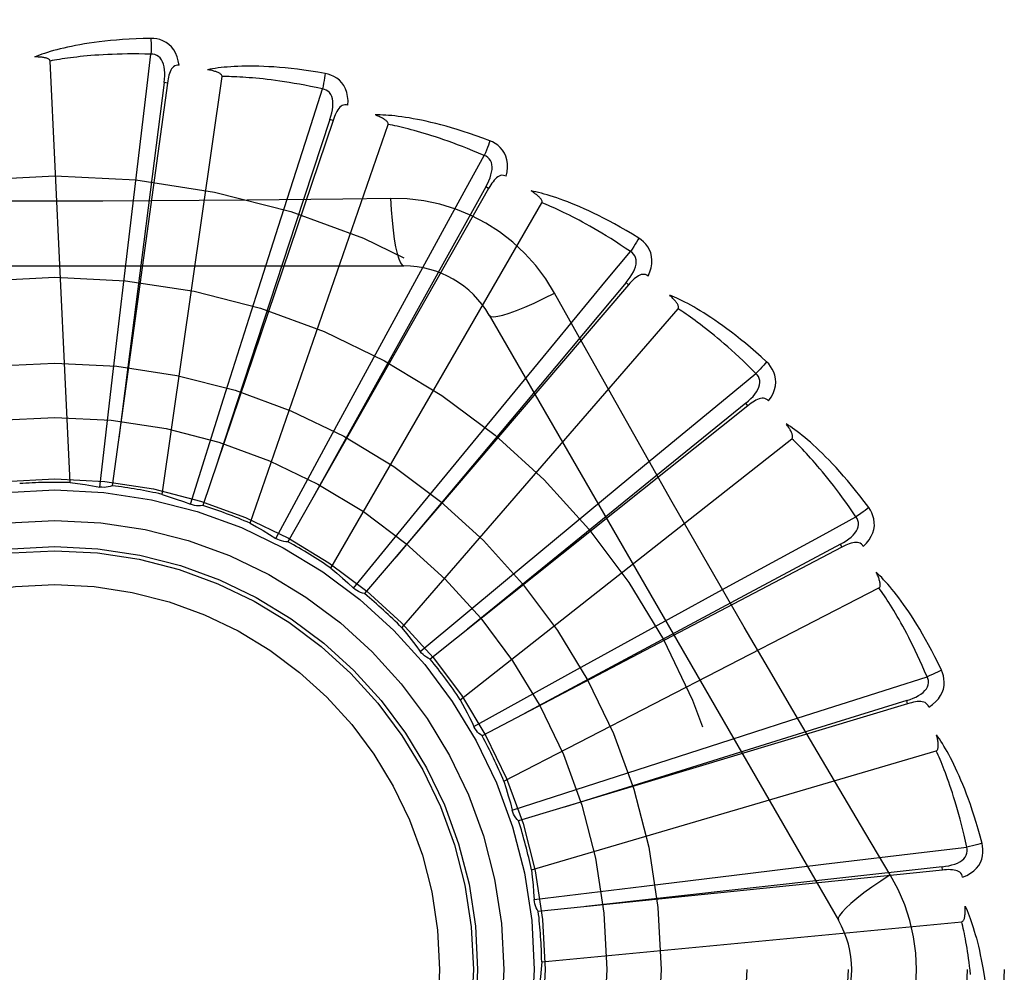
# Model space of a CAD drawing. Header units: inches. Extents: x 0 to 221, y 0 to 143.
# Tile 65 of 256: x 40.105 to 40.396, y 59.07 to 59.352. Entities that reach past the tile are written whole.
import ezdxf

# ---------------------------------------------------------------- set-up
doc = ezdxf.new("R2010")
doc.units = ezdxf.units.IN
doc.header["$LTSCALE"] = 12.1428571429
doc.header["$MEASUREMENT"] = 0
doc.linetypes.add('HIDDEN', pattern=[0.2, 0.1, -0.1])
doc.layers.add('LEFTHAND_DOOR_ASSEMBLY', color=7, linetype='CONTINUOUS')

msp = doc.modelspace()

# ---------------------------------------------------------------- linework, layer by layer
at = {"layer": 'LEFTHAND_DOOR_ASSEMBLY', "color": 8, "linetype": 'HIDDEN'}
for p, q in [((40.1195423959, 59.2147687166), (40.1135961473, 59.3395958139)), ((40.1467457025, 59.2112974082), (40.1645306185, 59.3349942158)), ((40.1483223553, 59.3330719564), (40.1319980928, 59.2138324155)), ((40.1473715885, 59.3332018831), (40.1366144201, 59.24899971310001)), ((40.1483223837, 59.3330721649), (40.1473715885, 59.3332018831)), ((40.1973946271, 59.3220161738), (40.1587991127, 59.2080207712)), ((40.1973946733, 59.32201631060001), (40.1964856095, 59.3223236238)), ((40.1728004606, 59.2027405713), (40.2136737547, 59.320836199)), ((40.2434877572, 59.3018731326), (40.1840159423, 59.1972420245)), ((40.2434878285, 59.3018732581), (40.2426533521, 59.3023470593)), ((40.1357887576, 59.27761056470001), (40.1383514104, 59.2992128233)), ((40.2144260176, 59.29894440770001), (40.2002572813, 59.2987350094)), ((40.1967649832, 59.1894074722), (40.2592493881, 59.2976336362)), ((40.1745913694, 59.2699289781), (40.181195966, 59.2906558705)), ((40.0115255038, 59.2789234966), (40.2184094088, 59.2789234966)), ((40.1320923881, 59.246032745), (40.1357887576, 59.27761056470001)), ((40.2849358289, 59.2733709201), (40.2067371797, 59.1818857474)), ((40.2112390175, 59.2550427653), (40.2216468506, 59.2741451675)), ((40.2849359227, 59.2733710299), (40.2842061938, 59.2739941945)), ((40.1649856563, 59.2396213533), (40.1745913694, 59.2699289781)), ((40.21777313, 59.1717800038), (40.2996102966, 59.2662251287)), ((40.2436684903, 59.2643401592), (40.3471104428, 59.0851734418)), ((40.1960711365, 59.2271007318), (40.2112390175, 59.2550427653)), ((40.1366144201, 59.24899971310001), (40.1339426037, 59.2279000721)), ((40.2444071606, 59.2334899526), (40.258242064, 59.2502774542)), ((40.1283392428, 59.2134535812), (40.1320923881, 59.246032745)), ((40.155134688, 59.20834122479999), (40.1649856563, 59.2396213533)), ((40.3202408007, 59.2375396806), (40.2261416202, 59.1625069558)), ((40.3202409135, 59.2375397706), (40.3196423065, 59.2382897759)), ((40.2242253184, 59.20892340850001), (40.2444071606, 59.2334899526)), ((40.1804783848, 59.198250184), (40.1960711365, 59.2271007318)), ((40.235065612, 59.1504952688), (40.3332977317, 59.2277458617)), ((40.2728970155, 59.206049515), (40.2896589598, 59.21991537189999)), ((40.2034543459, 59.1835451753), (40.2242253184, 59.20892340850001)), ((40.2484306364, 59.1857463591), (40.2728970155, 59.206049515)), ((40.3481267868, 59.1956745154), (40.3476809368, 59.1965242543)), ((40.3481266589, 59.1956744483), (40.2415279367, 59.13980604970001)), ((40.2232321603, 59.1647576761), (40.2484306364, 59.1857463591)), ((40.2480174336, 59.126322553), (40.3590941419, 59.1835865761)), ((40.2956788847, 59.1737132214), (40.3147620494, 59.1841562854)), ((40.26781224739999, 59.1584072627), (40.2956788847, 59.1737132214)), ((40.2390970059, 59.1425667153), (40.26781224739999, 59.1584072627)), ((40.3675856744, 59.1492883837), (40.3673086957, 59.15020714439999)), ((40.3675855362, 59.1492883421), (40.2523400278, 59.114603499)), ((40.311929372, 59.1376497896), (40.3326440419, 59.1442926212)), ((40.2392166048, 59.1423253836), (40.2390969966, 59.1425667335)), ((40.2561604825, 59.1001355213), (40.3760671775, 59.1353433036)), ((40.2816696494, 59.1278942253), (40.311929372, 59.1376497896)), ((40.2504754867, 59.1177743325), (40.2816696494, 59.1278942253)), ((40.3624573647, 59.09863361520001), (40.3551916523, 59.1107994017)), ((40.3779141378, 59.1000578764), (40.2581871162, 59.0878101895)), ((40.3210611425, 59.0991626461), (40.3426586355, 59.10176515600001)), ((40.3779142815, 59.1000578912), (40.3778161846, 59.1010124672)), ((40.2895019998, 59.09531006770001), (40.3210611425, 59.0991626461)), ((40.256956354, 59.0912765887), (40.2895019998, 59.09531006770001)), ((40.2592004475, 59.0728806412), (40.3836033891, 59.0847596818))]:
    msp.add_line(p, q, dxfattribs=at)
for points in [[(40.1434107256, 59.3463063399), (40.1411823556, 59.3462592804), (40.1390500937, 59.346184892), (40.1370161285, 59.34608618), (40.1350743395, 59.3459652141), (40.1332204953, 59.3458237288), (40.1314509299, 59.3456639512), (40.1297616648, 59.3454875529), (40.1281492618, 59.3452966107), (40.12661001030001, 59.34509276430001), (40.1251406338, 59.3448780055), (40.1237375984, 59.344653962), (40.1223978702, 59.3444226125), (40.121117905, 59.3441862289), (40.1198956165, 59.3439449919), (40.118728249, 59.3436997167), (40.1176142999, 59.3434500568), (40.1165519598, 59.3431954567), (40.1155394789, 59.3429366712), (40.1145752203, 59.3426737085), (40.1136570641, 59.3424078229), (40.1127830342, 59.3421398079), (40.1119510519, 59.3418707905), (40.1111590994, 59.3416024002), (40.1104050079, 59.34133371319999), (40.109685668, 59.3410639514), (40.1090019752, 59.34079391)], [(40.1518000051, 59.3383382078), (40.1515608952, 59.3396752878), (40.1512131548, 59.3408899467), (40.1507552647, 59.3419903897), (40.15019238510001, 59.3429657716), (40.1495269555, 59.343815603), (40.1487702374, 59.344536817), (40.1479239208, 59.345128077), (40.1470222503, 59.3455941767), (40.1460895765, 59.3459307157), (40.1451574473, 59.34615628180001), (40.144268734, 59.34628187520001), (40.1434107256, 59.3463063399)], [(40.1434107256, 59.3463063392), (40.143447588, 59.3456844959), (40.1434744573, 59.3449739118), (40.1434902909, 59.3441975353), (40.1434948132, 59.3433695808), (40.1434879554, 59.3425051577), (40.1434701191, 59.3416336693)], [(40.1135961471, 59.3395958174), (40.1135555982, 59.339763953), (40.1134772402, 59.33991350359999), (40.1133572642, 59.3400434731), (40.113207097, 59.3401568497), (40.1130360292, 59.3402556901), (40.1128466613, 59.3403417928), (40.1126449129, 59.3404171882), (40.112430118, 59.34048323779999), (40.1122033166, 59.3405418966), (40.1119653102, 59.340593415), (40.1117170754, 59.34063859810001), (40.1114591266, 59.3406777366), (40.111192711, 59.3407113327), (40.1109166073, 59.3407395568), (40.110630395, 59.3407628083), (40.1103329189, 59.3407809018), (40.1100176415, 59.34079398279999), (40.1097002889, 59.3408014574), (40.1093961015, 59.3408027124), (40.1090999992, 59.340797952)], [(40.143470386, 59.3416336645), (40.1416205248, 59.3416735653), (40.1398446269, 59.3416965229), (40.1381442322, 59.34170187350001), (40.1365147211, 59.34169160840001), (40.1349529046, 59.3416670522), (40.1334560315, 59.34162954), (40.1320211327, 59.3415804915), (40.1306456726, 59.3415209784), (40.1293268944, 59.3414522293), (40.12806249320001, 59.3413751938), (40.1268499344, 59.341290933), (40.1256871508, 59.3412003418), (40.1245718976, 59.34110443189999), (40.1235021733, 59.3410039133), (40.1224758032, 59.3408997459), (40.1214910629, 59.3407921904), (40.1205459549, 59.34068179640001), (40.1196391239, 59.3405686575), (40.1187689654, 59.3404529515), (40.117934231, 59.3403349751), (40.1171335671, 59.3402149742), (40.1163656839, 59.3400932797), (40.1156292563, 59.3399701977), (40.114923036, 59.33984604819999), (40.1142451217, 59.3397213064), (40.1135961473, 59.3395958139)], [(40.1383514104, 59.2992128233), (40.1421401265, 59.33066652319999), (40.143470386, 59.3416336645)], [(40.1473701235, 59.3332017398), (40.1474804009, 59.3342336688), (40.1475368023, 59.335214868), (40.1475366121, 59.3361480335), (40.1474775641, 59.3370297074), (40.1473549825, 59.3378594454), (40.147167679, 59.3386303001), (40.1469158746, 59.3393397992), (40.1465942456, 59.3399709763), (40.1461991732, 59.3405058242), (40.1457360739, 59.3409425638), (40.1452067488, 59.3412726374), (40.1446369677, 59.3414980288), (40.1440561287, 59.3416183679), (40.1434660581, 59.3416341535)], [(40.1518036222, 59.3383376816), (40.1513418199, 59.3383554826), (40.1509151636, 59.33828953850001), (40.150522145, 59.3381348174), (40.1501672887, 59.3379064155), (40.1498571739, 59.3376167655), (40.1495841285, 59.33726882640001), (40.149343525, 59.33686733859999), (40.1491328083, 59.33641939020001), (40.148949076, 59.33593190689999), (40.1487887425, 59.3354101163), (40.1486478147, 59.3348609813), (40.1485246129, 59.3342862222), (40.1484157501, 59.3336903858), (40.1483223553, 59.3330719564)], [(40.1950763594, 59.3359408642), (40.1928793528, 59.33631637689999), (40.1907715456, 59.3366468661), (40.1887556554, 59.3369348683), (40.1868260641, 59.33718357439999), (40.1849789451, 59.3373954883), (40.1832111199, 59.3375734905), (40.1815189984, 59.3377199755), (40.17989959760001, 59.3378376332), (40.1783495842, 59.3379287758), (40.1768661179, 59.3379959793), (40.1754460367, 59.33804151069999), (40.1740867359, 59.33806788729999), (40.1727851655, 59.3380780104), (40.1715393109, 59.3380724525), (40.1703466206, 59.3380525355), (40.1692055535, 59.33801820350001), (40.1681142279, 59.33796925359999), (40.1670710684, 59.337906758), (40.1660744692, 59.3378310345), (40.1651225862, 59.33774371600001), (40.164213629, 59.3376459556), (40.1633457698, 59.3375392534), (40.1625173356, 59.3374255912), (40.1617260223, 59.3373044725), (40.160968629, 59.3371757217), (40.1602461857, 59.33703995)], [(40.1645306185, 59.3349942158), (40.1645225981, 59.3351669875), (40.1644739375, 59.3353286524), (40.1643807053, 59.3354789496), (40.16425469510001, 59.33561866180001), (40.1641054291, 59.3357480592), (40.1639357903, 59.3358684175), (40.1637519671, 59.3359806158), (40.163553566, 59.3360861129), (40.1633419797, 59.3361866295), (40.1631180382, 59.3362822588), (40.1628828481, 59.3363736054), (40.1626369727, 59.3364608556), (40.1623817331, 59.3365442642), (40.1621159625, 59.3366242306), (40.1618393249, 59.3367012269), (40.1615506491, 59.3367752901), (40.1612489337, 59.3368468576), (40.1609333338, 59.3369152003), (40.1606025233, 59.3369796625), (40.1602569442, 59.3370404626)], [(40.194250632, 59.3313413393), (40.1924418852, 59.3317312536), (40.1907024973, 59.3320902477), (40.189033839, 59.3324173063), (40.1874317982, 59.3327154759), (40.1858935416, 59.3329868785), (40.1844166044, 59.33323327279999), (40.18299834, 59.3334566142), (40.1816364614, 59.33365843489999), (40.1803284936, 59.3338404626), (40.1790723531, 59.3340040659), (40.1778657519, 59.3341507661), (40.1767068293, 59.3342818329), (40.1755935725, 59.33439868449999), (40.1745241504, 59.3345023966), (40.1734966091, 59.33459432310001), (40.1725093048, 59.3346750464), (40.1715603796, 59.3347454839), (40.1706485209, 59.3348059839), (40.1697721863, 59.33485702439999), (40.1689302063, 59.3348991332), (40.1681212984, 59.3349328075), (40.1673442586, 59.3349586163), (40.1665978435, 59.334977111), (40.1658808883, 59.33498884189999), (40.1651916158, 59.3349946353), (40.1645306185, 59.3349942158)], [(40.1950763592, 59.33594086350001), (40.1949953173, 59.335326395), (40.1948879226, 59.3346274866), (40.1947577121, 59.3338680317), (40.1946062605, 59.3330573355), (40.1944351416, 59.3322049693), (40.1942503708, 59.3313413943)], [(40.2018060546, 59.3265290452), (40.2018243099, 59.3278872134), (40.2017127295, 59.3291457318), (40.2014713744, 59.3303129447), (40.201103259, 59.3313772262), (40.2006106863, 59.3323376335), (40.2000041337, 59.3331890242), (40.1992850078, 59.333929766), (40.1984878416, 59.334558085), (40.1976357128, 59.3350650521), (40.196763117, 59.3354629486), (40.1959142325, 59.3357544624), (40.1950763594, 59.3359408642)], [(40.181195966, 59.2906558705), (40.1908688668, 59.3208241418), (40.194250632, 59.3313413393)], [(40.1964841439, 59.3223237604), (40.1967877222, 59.323316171), (40.19702879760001, 59.3242689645), (40.1972052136, 59.3251853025), (40.1973140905, 59.3260622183), (40.1973507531, 59.3269001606), (40.1973127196, 59.3276925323), (40.1971997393, 59.3284368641), (40.1970033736, 59.3291175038), (40.1967166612, 59.3297174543), (40.1963445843, 59.33023394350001), (40.1958872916, 59.33065822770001), (40.1953704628, 59.3309873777), (40.1948228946, 59.3312154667), (40.1942464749, 59.3313426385)], [(40.2018098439, 59.3265277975), (40.2013594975, 59.32663270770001), (40.2009279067, 59.3266487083), (40.2005126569, 59.3265711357), (40.2001209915, 59.3264139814), (40.1997616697, 59.3261882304), (40.1994277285, 59.3258982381), (40.1991155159, 59.3255495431), (40.1988238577, 59.32514958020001), (40.1985512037, 59.3247056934), (40.1982950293, 59.3242236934), (40.1980527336, 59.3237111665), (40.1978229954, 59.3231701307), (40.19760335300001, 59.3226057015), (40.1973946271, 59.3220161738)], [(40.1964856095, 59.3223236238), (40.1863997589, 59.2916711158), (40.1633708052, 59.2214662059)], [(40.2438466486, 59.3159849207), (40.2417604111, 59.31676943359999), (40.2397532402, 59.3174928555), (40.2378282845, 59.318157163), (40.2359806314, 59.3187665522), (40.2342069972, 59.3193242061), (40.232504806, 59.3198335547), (40.2308709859, 59.3202976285), (40.2293031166, 59.3207196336), (40.2277983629, 59.3211024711), (40.226354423, 59.321449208), (40.2249686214, 59.3217626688), (40.2236388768, 59.3220458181), (40.2223627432, 59.3223020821), (40.221138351, 59.3225324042), (40.2199634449, 59.32273856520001), (40.218836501, 59.322920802), (40.2177556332, 59.3230792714), (40.2167194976, 59.3232153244), (40.2157265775, 59.323329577), (40.2147753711, 59.3234239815), (40.2138643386, 59.32350000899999), (40.2129919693, 59.3235594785), (40.2121569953, 59.3236046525), (40.2113570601, 59.3236354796), (40.2105889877, 59.32365239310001), (40.2098539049, 59.3236557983)], [(40.2136737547, 59.320836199), (40.2136985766, 59.3210073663), (40.2136813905, 59.3211753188), (40.2136182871, 59.3213405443), (40.2135209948, 59.3215015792), (40.2133989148, 59.3216568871), (40.2132551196, 59.3218071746), (40.213095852, 59.3219521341), (40.2129210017, 59.3220932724), (40.2127322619, 59.3222320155), (40.2125304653, 59.3223682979), (40.2123168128, 59.3225025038), (40.2120918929, 59.3226347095), (40.211857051, 59.3227649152), (40.211611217, 59.3228937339), (40.2113541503, 59.3230216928), (40.2110847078, 59.3231490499), (40.2107969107, 59.3232783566), (40.2105050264, 59.3234032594), (40.2102228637, 59.3235175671), (40.2099458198, 59.3236233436)], [(40.2421653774, 59.3116247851), (40.2404631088, 59.3123499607), (40.238823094, 59.3130316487), (40.2372464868, 59.3136685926), (40.2357298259, 59.314264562), (40.2342707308, 59.314822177), (40.2328671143, 59.3153436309), (40.2315167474, 59.3158313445), (40.2302176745, 59.3162872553), (40.2289677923, 59.316713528), (40.2277653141, 59.3171119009), (40.226608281, 59.3174843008), (40.2254951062, 59.3178323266), (40.2244240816, 59.3181577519), (40.223393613, 59.3184619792), (40.222402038, 59.318746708), (40.2214478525, 59.3190128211), (40.2205294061, 59.3192615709), (40.2196454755, 59.319493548), (40.2187946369, 59.3197095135), (40.2179758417, 59.3199102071), (40.2171879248, 59.3200963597), (40.2164298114, 59.3202687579), (40.2157003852, 59.3204281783), (40.2149986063, 59.320575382), (40.2143228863, 59.3207115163), (40.2136737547, 59.320836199)], [(40.2438466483, 59.31598492), (40.2436507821, 59.3153968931), (40.2434130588, 59.31473093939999), (40.2431414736, 59.3140098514), (40.2428393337, 59.3132424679), (40.2425099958, 59.3124378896), (40.2421651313, 59.31162488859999)], [(40.2486735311, 59.3054695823), (40.2489484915, 59.3067997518), (40.2490771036, 59.3080566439), (40.2490610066, 59.3092484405), (40.2489009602, 59.3103631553), (40.2485990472, 59.3113994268), (40.2481645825, 59.3123502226), (40.2475986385, 59.3132136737), (40.2469347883, 59.3139815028), (40.2461940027, 59.31464057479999), (40.2454124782, 59.3151964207), (40.2446341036, 59.3156433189), (40.2438466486, 59.3159849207)], [(40.2216468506, 59.2741451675), (40.2368543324, 59.3019376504), (40.2421653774, 59.3116247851)], [(40.2426519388, 59.3023474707), (40.2431378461, 59.3032644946), (40.24355488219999, 59.30415444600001), (40.2439015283, 59.30502083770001), (40.244174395, 59.3058613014), (40.2443689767, 59.3066771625), (40.2444815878, 59.307462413), (40.2445115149, 59.3082146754), (40.2444475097, 59.3089201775), (40.24427952, 59.3095635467), (40.2440119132, 59.3101411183), (40.2436431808, 59.3106442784), (40.2431979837, 59.3110652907), (40.242703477, 59.3113928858), (40.2421615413, 59.3116268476)], [(40.2486763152, 59.3054678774), (40.2482543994, 59.305655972), (40.2478338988, 59.3057532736), (40.2474115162, 59.3057556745), (40.24699714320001, 59.3056754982), (40.2466015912, 59.30552182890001), (40.24621880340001, 59.3053002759), (40.2458462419, 59.30501696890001), (40.2454841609, 59.3046794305), (40.24513242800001, 59.3042951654), (40.2447896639, 59.3038703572), (40.2444547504, 59.303412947), (40.2441267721, 59.3029251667), (40.2438042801, 59.3024125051), (40.2434877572, 59.3018731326)], [(40.2426533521, 59.3023470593), (40.2269487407, 59.2741572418), (40.1910495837, 59.2095792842)], [(40.2002572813, 59.2987350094), (40.1719259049, 59.2984278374), (40.1577150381, 59.2982981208), (40.1434855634, 59.2982055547), (40.12925596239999, 59.29813837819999), (40.1150172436, 59.2981215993), (40.100777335, 59.2981353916), (40.0865427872, 59.2982009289), (40.0723076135, 59.2982925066)], [(40.2144259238, 59.2989463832), (40.2146215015, 59.2955597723), (40.2148754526, 59.2923751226), (40.215178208, 59.28949218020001), (40.2155285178, 59.2868928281), (40.2159263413, 59.2845818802), (40.2163662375, 59.2826196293), (40.2168420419, 59.2810378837), (40.2173465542, 59.2798752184), (40.2178739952, 59.27916329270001), (40.2184090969, 59.2789234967)], [(40.2629988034, 59.2709008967), (40.2604016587, 59.275099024), (40.2574620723, 59.2790221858), (40.2541897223, 59.2826586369), (40.2506088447, 59.2859840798), (40.2467380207, 59.288981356), (40.2426123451, 59.2916215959), (40.2382636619, 59.2938780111), (40.2337300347, 59.2957369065), (40.229053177, 59.2971838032), (40.2242575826, 59.298207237), (40.2193767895, 59.2987946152), (40.2144260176, 59.29894440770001)], [(40.2879589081, 59.2871597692), (40.2860588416, 59.288324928), (40.2842248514, 59.2894151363), (40.2824604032, 59.2904317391), (40.2807614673, 59.29137978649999), (40.2791254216, 59.2922630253), (40.2775503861, 59.29308531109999), (40.2760339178, 59.2938502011), (40.274574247, 59.2945613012), (40.2731691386, 59.2952219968), (40.271816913, 59.29583573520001), (40.2705154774, 59.296405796), (40.2692633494, 59.2969354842), (40.2680587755, 59.297428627), (40.2669000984, 59.2978865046), (40.2657854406, 59.2983112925), (40.2647133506, 59.2987035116), (40.263682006, 59.2990636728), (40.2626903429, 59.2993933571), (40.2617369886, 59.2996934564), (40.2608208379, 59.2999661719), (40.2599406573, 59.3002132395), (40.2590953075, 59.3004367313), (40.2582839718, 59.3006391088), (40.2575043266, 59.3008207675), (40.2567533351, 59.3009827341), (40.2560321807, 59.301125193)], [(40.2592493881, 59.2976336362), (40.259306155, 59.2977970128), (40.2593210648, 59.2979651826), (40.2592903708, 59.29813936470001), (40.25922531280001, 59.2983159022), (40.2591348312, 59.2984915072), (40.2590220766, 59.2986662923), (40.258893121, 59.2988387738), (40.2587481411, 59.2990104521), (40.2585890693, 59.29918240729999), (40.2584167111, 59.2993544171), (40.2582323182, 59.2995266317), (40.25803648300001, 59.2996990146), (40.2578305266, 59.2998713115), (40.2576135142, 59.3000443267), (40.2573853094, 59.3002186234), (40.2571448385, 59.3003946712), (40.2568915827, 59.3005730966), (40.2566237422, 59.3007539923), (40.2563390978, 59.30093769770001), (40.2560383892, 59.3011240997)], [(40.2854828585, 59.2831966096), (40.2839485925, 59.28423083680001), (40.2824672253, 59.2852105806), (40.2810396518, 59.2861343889), (40.2796631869, 59.2870066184), (40.2783359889, 59.2878302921), (40.2770564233, 59.2886079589), (40.2758227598, 59.2893424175), (40.2746334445, 59.2900359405), (40.273486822, 59.2906910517), (40.2723814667, 59.2913097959), (40.2713158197, 59.29189443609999), (40.2702886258, 59.2924468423), (40.2692985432, 59.2929690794), (40.2683442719, 59.2934628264), (40.2674245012, 59.2939300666), (40.2665379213, 59.2943719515), (40.2656831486, 59.29479002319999), (40.2648590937, 59.2951850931), (40.2640645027, 59.2955581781), (40.2632984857, 59.2959102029), (40.262560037, 59.2962421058), (40.26184825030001, 59.2965548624), (40.2611621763, 59.2968494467), (40.260500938, 59.29712680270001), (40.2598631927, 59.2973883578), (40.2592493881, 59.2976336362)], [(40.2879589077, 59.2871597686), (40.2876552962, 59.2866194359), (40.2872958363, 59.2860105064), (40.2868926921, 59.2853538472), (40.2864507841, 59.2846575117), (40.2859751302, 59.28392980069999), (40.2854826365, 59.2831967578)], [(40.2907085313, 59.27592095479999), (40.2912302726, 59.2771751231), (40.2915944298, 59.278384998), (40.2918041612, 59.279558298), (40.2918579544, 59.2806831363), (40.2917576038, 59.2817578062), (40.2915109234, 59.282773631), (40.2911186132, 59.2837285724), (40.29061207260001, 59.2846081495), (40.2900094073, 59.28539549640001), (40.2893472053, 59.2860891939), (40.2886674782, 59.2866753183), (40.2879589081, 59.2871597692)], [(40.258242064, 59.2502774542), (40.2784344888, 59.2746896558), (40.2854828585, 59.2831966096)], [(40.2842048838, 59.273994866), (40.284855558, 59.2748033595), (40.2854334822, 59.2755983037), (40.2859378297, 59.2763834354), (40.2863648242, 59.2771570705), (40.2867102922, 59.27792136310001), (40.2869694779, 59.2786711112), (40.2871412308, 59.2794041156), (40.2872118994, 59.2801089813), (40.2871687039, 59.2807725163), (40.2870152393, 59.2813902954), (40.286748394, 59.2819541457), (40.2863909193, 59.282451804), (40.2859673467, 59.2828670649), (40.2854794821, 59.2831993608)], [(40.2907115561, 59.2759184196), (40.2903337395, 59.27618270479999), (40.2899396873, 59.27635782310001), (40.2895252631, 59.2764404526), (40.2891028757, 59.27644055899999), (40.2886852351, 59.276364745), (40.2882673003, 59.2762197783), (40.2878477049, 59.2760121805), (40.2874281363, 59.2757492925), (40.2870098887, 59.2754385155), (40.2865927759, 59.27508618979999), (40.2861772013, 59.27470033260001), (40.2857626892, 59.27428331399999), (40.2853488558, 59.2738408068), (40.2849358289, 59.2733709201)], [(40.2842061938, 59.2739941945), (40.2634504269, 59.2492859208), (40.215978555, 59.19266893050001)], [(40.2436686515, 59.26433988), (40.2441291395, 59.2640012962), (40.2449732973, 59.26389477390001), (40.2461656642, 59.2640189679), (40.2476952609, 59.26436527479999), (40.2495624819, 59.26493483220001), (40.2517477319, 59.2657277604), (40.2542210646, 59.26673404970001), (40.2569486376, 59.2679427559), (40.2599036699, 59.2693454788), (40.2630005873, 59.2709018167)], [(40.2908335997, 59.221385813), (40.2768651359, 59.2461374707), (40.2699271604, 59.2584816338), (40.2629988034, 59.2709008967)], [(40.3258188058, 59.2505072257), (40.3241735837, 59.25201091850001), (40.3225790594, 59.2534285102), (40.3210388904, 59.2547606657), (40.3195500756, 59.2560131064), (40.3181107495, 59.2571900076), (40.3167197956, 59.25829551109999), (40.3153754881, 59.259333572), (40.314076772, 59.2603080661), (40.3128220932, 59.2612227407), (40.3116104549, 59.2620812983), (40.3104404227, 59.26288735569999), (40.3093111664, 59.2636444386), (40.3082216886, 59.2643566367), (40.3071706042, 59.26502552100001), (40.3061564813, 59.2656535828), (40.3051779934, 59.2662416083), (40.3042334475, 59.2667904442), (40.3033220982, 59.2673018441), (40.3024427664, 59.2677769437), (40.3015947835, 59.2682181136), (40.3007772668, 59.2686272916), (40.2999894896, 59.2690067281), (40.299231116, 59.2693589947), (40.2984999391, 59.2696849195), (40.2977931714, 59.2699860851), (40.2971120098, 59.27026244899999)], [(40.2996102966, 59.2662251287), (40.2996969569, 59.2663748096), (40.2997434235, 59.2665371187), (40.2997462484, 59.2667139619), (40.299715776, 59.2668996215), (40.299660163, 59.26708917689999), (40.2995825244, 59.2672821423), (40.2994885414, 59.26747591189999), (40.2993786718, 59.2676719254), (40.2992550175, 59.2678708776), (40.299118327, 59.268072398), (40.2989698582, 59.268276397), (40.2988101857, 59.2684827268), (40.2986405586, 59.2686908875), (40.2984602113, 59.26890184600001), (40.2982691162, 59.269116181), (40.2980663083, 59.2693345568), (40.2978512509, 59.2695578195), (40.2976226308, 59.2697860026), (40.2973787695, 59.2700194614), (40.2971202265, 59.2702580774)], [(40.3226374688, 59.24708428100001), (40.3213266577, 59.2483901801), (40.3200574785, 59.2496325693), (40.31883053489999, 59.2508098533), (40.3176440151, 59.2519268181), (40.3164966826, 59.2529867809), (40.3153874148, 59.25399255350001), (40.3143150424, 59.2549472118), (40.3132784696, 59.2558532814), (40.3122765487, 59.25671355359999), (40.3113082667, 59.2575303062), (40.3103725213, 59.2583060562), (40.3094684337, 59.2590428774), (40.3085950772, 59.2597430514), (40.307751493, 59.26040847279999), (40.3069367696, 59.26104133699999), (40.3061498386, 59.26164302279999), (40.3053896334, 59.2622153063), (40.3046552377, 59.2627591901), (40.3039456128, 59.2632759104), (40.3032600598, 59.2637665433), (40.3025977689, 59.26423220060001), (40.3019580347, 59.2646740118), (40.3013401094, 59.2650931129), (40.3007433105, 59.26549059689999), (40.3001665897, 59.2658681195), (40.2996102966, 59.2662251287)], [(40.3258188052, 59.2505072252), (40.3254184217, 59.2500341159), (40.3249502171, 59.2495042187), (40.3244300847, 59.2489357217), (40.32386438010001, 59.2483356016), (40.3232596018, 59.2477110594), (40.3226372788, 59.24708446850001)], [(40.3263917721, 59.2389511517), (40.3271414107, 59.2400838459), (40.3277279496, 59.241202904), (40.3281559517, 59.2423153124), (40.3284216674, 59.2434096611), (40.3285265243, 59.2444839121), (40.3284765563, 59.2455280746), (40.32827206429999, 59.246540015), (40.3279411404, 59.2474995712), (40.3274983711, 59.2483867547), (40.3269794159, 59.2491932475), (40.3264228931, 59.2498974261), (40.3258188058, 59.2505072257)], [(40.2896589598, 59.21991537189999), (40.3141065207, 59.2400649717), (40.3226374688, 59.24708428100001)], [(40.3196411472, 59.2382906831), (40.3204330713, 59.2389614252), (40.3211509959, 59.23963263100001), (40.3217948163, 59.2403081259), (40.3223605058, 59.2409869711), (40.3228443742, 59.2416720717), (40.3232407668, 59.24235921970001), (40.3235481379, 59.2430464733), (40.3237509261, 59.2437252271), (40.3238340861, 59.2443849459), (40.3238003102, 59.2450206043), (40.3236449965, 59.2456247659), (40.3233881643, 59.2461810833), (40.32305083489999, 59.2466690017), (40.322634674, 59.24708762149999)], [(40.3196423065, 59.2382897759), (40.2945855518, 59.2179560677), (40.23725672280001, 59.1713463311)], [(40.3263938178, 59.2389484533), (40.3260719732, 59.2392799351), (40.3257177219, 59.23952658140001), (40.3253264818, 59.2396857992), (40.3249119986, 59.2397653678), (40.3244876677, 59.23976971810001), (40.3240499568, 59.23970630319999), (40.3235987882, 59.2395817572), (40.3231371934, 59.2394029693), (40.3226678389, 59.2391769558), (40.3221917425, 59.23890997), (40.3217108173, 59.2386097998), (40.3212250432, 59.2382788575), (40.3207351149, 59.2379227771), (40.3202408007, 59.2375396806)], [(40.3560579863, 59.2073520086), (40.3547270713, 59.2091398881), (40.3534296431, 59.2108336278), (40.3521694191, 59.2124331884), (40.350944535, 59.2139447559), (40.3497539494, 59.2153727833), (40.3485973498, 59.2167215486), (40.3474737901, 59.21799526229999), (40.3463829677, 59.2191979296), (40.3453240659, 59.2203335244), (40.3442968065, 59.2214058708), (40.3433004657, 59.2224187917), (40.3423348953, 59.2233759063), (40.3413998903, 59.2242814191), (40.3404943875, 59.22513713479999), (40.3396174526, 59.22594577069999), (40.3387679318, 59.2267083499), (40.337944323, 59.2274260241), (40.337146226, 59.2281006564), (40.3363726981, 59.2287335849), (40.3356235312, 59.2293272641), (40.3348982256, 59.2298837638), (40.3341964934, 59.2304054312), (40.3335184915, 59.230894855), (40.3328622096, 59.23135326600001), (40.3322252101, 59.2317827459), (40.3316086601, 59.2321830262)], [(40.3332977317, 59.2277458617), (40.3334111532, 59.2278764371), (40.3334874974, 59.2280270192), (40.333523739, 59.228200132), (40.3335289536, 59.2283882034), (40.3335102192, 59.22858485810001), (40.3334705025, 59.2287890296), (40.3334148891, 59.2289970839), (40.3333441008, 59.2292103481), (40.33326033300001, 59.2294291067), (40.3331642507, 59.2296528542), (40.333057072, 59.2298812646), (40.3329393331, 59.23011408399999), (40.3328121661, 59.23035058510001), (40.33267500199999, 59.2305918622), (40.3325279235, 59.23083848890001), (40.3323701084, 59.2310913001), (40.3321979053, 59.23135567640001), (40.3320198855, 59.2316185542), (40.3318443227, 59.2318672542), (40.331668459, 59.232106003)], [(40.3522863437, 59.204592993), (40.3512463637, 59.2061233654), (40.3502352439, 59.20758349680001), (40.3492532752, 59.2089717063), (40.3482995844, 59.2102930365), (40.3473735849, 59.21155097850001), (40.3464747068, 59.2127485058), (40.3456023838, 59.21388886), (40.3447560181, 59.2149747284), (40.3439350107, 59.2160090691), (40.3431387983, 59.2169943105), (40.3423667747, 59.2179331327), (40.3416184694, 59.2188277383), (40.3408934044, 59.219680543), (40.3401909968, 59.2204935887), (40.3395107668, 59.2212692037), (40.3388519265, 59.2220089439), (40.3382137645, 59.2227147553), (40.337595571, 59.2233877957), (40.3369965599, 59.22402947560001), (40.3364162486, 59.2246409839), (40.33585405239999, 59.2252235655), (40.3353094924, 59.22577846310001), (40.3347820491, 59.2263069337), (40.3342712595, 59.2268101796), (40.3337764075, 59.2272900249), (40.3332977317, 59.2277458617)], [(40.3551916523, 59.1107994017), (40.3407599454, 59.1351815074), (40.3335421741, 59.1474236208), (40.3263472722, 59.1597004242), (40.31917429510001, 59.171990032), (40.3120404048, 59.1843127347), (40.304932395, 59.19665175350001), (40.2978718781, 59.2090120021), (40.2908335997, 59.221385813)], [(40.1195423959, 59.2147687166), (40.1217528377, 59.2144893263), (40.1239557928, 59.214177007), (40.1261512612, 59.21383175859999), (40.1283392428, 59.2134535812)], [(40.1319980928, 59.2138324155), (40.1314122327, 59.21362558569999), (40.1308119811, 59.2134760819), (40.1301913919, 59.2133833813), (40.1295658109, 59.2133482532), (40.1289504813, 59.2133717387), (40.128339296, 59.2134535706)], [(40.1467457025, 59.2112974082), (40.1488633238, 59.210604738), (40.1509673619, 59.2098811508), (40.1530578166, 59.2091266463), (40.155134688, 59.20834122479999)], [(40.1587991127, 59.2080207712), (40.158184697, 59.2079285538), (40.1575669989, 59.2078953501), (40.1569400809, 59.207921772), (40.1563191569, 59.2080056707), (40.1557193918, 59.2081451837), (40.1551347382, 59.20834120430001)], [(40.35605798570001, 59.2073520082), (40.3555753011, 59.2069632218), (40.3550152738, 59.2065315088), (40.3543969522, 59.206071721), (40.3537278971, 59.2055895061), (40.3530158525, 59.20509070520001), (40.3522861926, 59.2045932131)], [(40.354433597, 59.1958963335), (40.3553840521, 59.196866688), (40.3561717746, 59.1978545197), (40.3568025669, 59.1988658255), (40.3572705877, 59.199890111), (40.3575768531, 59.2009251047), (40.3577253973, 59.2019598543), (40.35771611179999, 59.20299220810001), (40.3575727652, 59.2039970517), (40.357305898, 59.20495199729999), (40.3569489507, 59.2058421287), (40.3565357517, 59.2066389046), (40.3560579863, 59.2073520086)], [(40.1728004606, 59.2027405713), (40.174748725, 59.2016596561), (40.1766778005, 59.2005509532), (40.1785876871, 59.1994144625), (40.1804783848, 59.198250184)], [(40.3147620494, 59.1841562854), (40.3425811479, 59.19931502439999), (40.3522863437, 59.204592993)], [(40.3476799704, 59.1965253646), (40.348584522, 59.1970341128), (40.3494164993, 59.1975573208), (40.3501765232, 59.1980987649), (40.3508604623, 59.1986582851), (40.3514652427, 59.1992394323), (40.3519845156, 59.19983914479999), (40.3524163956, 59.2004558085), (40.3527439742, 59.2010839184), (40.352950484, 59.2017159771), (40.3530376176, 59.2023465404), (40.352999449, 59.2029691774), (40.3528525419, 59.2035640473), (40.3526136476, 59.2041069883), (40.3522842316, 59.2045968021)], [(40.1840159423, 59.1972420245), (40.1833951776, 59.1972677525), (40.1827823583, 59.197352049), (40.1821717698, 59.1974966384), (40.1815779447, 59.1976965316), (40.1810154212, 59.1979470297), (40.1804784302, 59.19825015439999)], [(40.3476809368, 59.1965242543), (40.3192288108, 59.1813000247), (40.25411503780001, 59.146382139)], [(40.354435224, 59.1958931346), (40.3541817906, 59.1962797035), (40.3538805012, 59.1965890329), (40.3535263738, 59.196819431), (40.3531343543, 59.1969759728), (40.3527184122, 59.1970605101), (40.3522764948, 59.1970810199), (40.3518097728, 59.19704403), (40.3513225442, 59.1969557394), (40.350818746, 59.196822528), (40.3503006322, 59.196650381), (40.3497716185, 59.19644661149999), (40.3492321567, 59.1962136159), (40.3486840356, 59.1959568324), (40.3481266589, 59.1956744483)], [(40.1967649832, 59.1894074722), (40.1984734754, 59.1879773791), (40.2001578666, 59.18652363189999), (40.2018181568, 59.1850462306), (40.2034543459, 59.1835451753)], [(40.3775835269, 59.1592538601), (40.3766150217, 59.1612613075), (40.3756615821, 59.163169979), (40.3747268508, 59.1649791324), (40.3738101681, 59.1666951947), (40.3729113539, 59.1683227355), (40.372030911, 59.16986601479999), (40.3711687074, 59.1713293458), (40.3703252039, 59.17271671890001), (40.3695003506, 59.1740321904), (40.368694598, 59.1752795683), (40.3679079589, 59.1764627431), (40.3671409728, 59.1775852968), (40.366394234, 59.1786513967), (40.3656670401, 59.17966301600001), (40.3649589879, 59.18062299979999), (40.3642691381, 59.1815325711), (40.3635962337, 59.1823931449), (40.3629402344, 59.1832066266), (40.3623004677, 59.1839745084), (40.3616771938, 59.1846992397), (40.3610703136, 59.1853829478), (40.3604799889, 59.1860279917), (40.3599068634, 59.1866368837), (40.3593491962, 59.18721121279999), (40.3588049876, 59.1877534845), (40.3582753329, 59.1882632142)], [(40.3590941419, 59.1835865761), (40.3592302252, 59.1836933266), (40.3593336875, 59.1838267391), (40.359402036, 59.1839898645), (40.3594427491, 59.1841735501), (40.3594615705, 59.1843701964), (40.3594612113, 59.1845781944), (40.3594459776, 59.18479301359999), (40.3594168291, 59.1850158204), (40.3593759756, 59.1852464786), (40.3593239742, 59.1854843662), (40.3592619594, 59.18572893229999), (40.3591904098, 59.1859798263), (40.3591102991, 59.18623611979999), (40.359021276, 59.1864989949), (40.3589235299, 59.1867689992), (40.3588164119, 59.187047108), (40.3586997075, 59.1873343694), (40.3585723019, 59.1876311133), (40.3584328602, 59.1879381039), (40.3582818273, 59.18825508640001)], [(40.2067371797, 59.1818857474), (40.2061325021, 59.182028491), (40.2055467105, 59.1822272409), (40.2049745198, 59.182484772), (40.2044292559, 59.182793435), (40.203924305, 59.1831458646), (40.2034543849, 59.1835451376)], [(40.3733578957, 59.1572584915), (40.3726263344, 59.15895802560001), (40.3719098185, 59.1605831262), (40.3712083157, 59.1621320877), (40.37052192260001, 59.1636100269), (40.3698507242, 59.1650204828), (40.3691947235, 59.166366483), (40.368553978, 59.1676513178), (40.3679284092, 59.1688777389), (40.3673179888, 59.17004876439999), (40.3667226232, 59.1711668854), (40.3661422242, 59.1722348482), (40.3655767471, 59.1732549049), (40.3650261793, 59.1742295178), (40.3644903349, 59.1751608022), (40.3639691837, 59.17605113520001), (40.3634622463, 59.1769021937), (40.36296919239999, 59.177716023), (40.3624895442, 59.1784938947), (40.3620227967, 59.1792373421), (40.3615687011, 59.17994762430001), (40.3611269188, 59.1806260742), (40.3606972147, 59.1812740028), (40.3602793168, 59.1818927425), (40.3598729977, 59.1824835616), (40.3594778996, 59.1830483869), (40.3590941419, 59.1835865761)], [(40.21777313, 59.1717800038), (40.2191795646, 59.1700531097), (40.2205582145, 59.1683070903), (40.2219090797, 59.1665419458), (40.2232321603, 59.1647576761)], [(40.2261416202, 59.1625069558), (40.22557488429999, 59.1627615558), (40.2250372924, 59.1630675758), (40.2245241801, 59.1634287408), (40.2240471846, 59.1638350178), (40.2236180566, 59.164276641), (40.2232321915, 59.1647576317)], [(40.3775835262, 59.1592538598), (40.3770359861, 59.1589634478), (40.376404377, 59.1586455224), (40.3757102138, 59.1583110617), (40.3749619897, 59.1579641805), (40.374168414, 59.157609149), (40.373357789, 59.1572587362)], [(40.3738204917, 59.1483126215), (40.374937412, 59.149085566), (40.3758978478, 59.14990646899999), (40.3767086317, 59.150780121), (40.3773620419, 59.1516973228), (40.3778586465, 59.1526556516), (40.3782003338, 59.1536435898), (40.3783865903, 59.1546590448), (40.3784360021, 59.155672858), (40.378354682, 59.1566610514), (40.3781726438, 59.1576026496), (40.3779177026, 59.1584632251), (40.3775835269, 59.1592538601)], [(40.3326440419, 59.1442926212), (40.3628292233, 59.153912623), (40.3733578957, 59.1572584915)], [(40.3673079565, 59.15020841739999), (40.3682924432, 59.1505367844), (40.3692084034, 59.1508930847), (40.3700571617, 59.1512809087), (40.370834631, 59.1517008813), (40.371538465, 59.152157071), (40.3721618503, 59.1526476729), (40.3727026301, 59.1531714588), (40.3731431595, 59.1537262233), (40.3734655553, 59.15430777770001), (40.3736704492, 59.1549104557), (40.3737508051, 59.1555290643), (40.3737191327, 59.1561409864), (40.3735873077, 59.1567193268), (40.3733565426, 59.1572626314)], [(40.235065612, 59.1504952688), (40.235770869, 59.1491907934), (40.2364628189, 59.14787946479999), (40.2371414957, 59.14656121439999), (40.2378067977, 59.145236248), (40.2384586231, 59.1439047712), (40.2390970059, 59.1425667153)], [(40.3673086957, 59.15020714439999), (40.3364895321, 59.1406426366), (40.2659441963, 59.1186786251)], [(40.3738216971, 59.1483087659), (40.373645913, 59.14873648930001), (40.3734085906, 59.1490973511), (40.3731045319, 59.1493906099), (40.372749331, 59.1496184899), (40.37235701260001, 59.1497802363), (40.3719270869, 59.1498840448), (40.3714619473, 59.1499361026), (40.3709669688, 59.1499416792), (40.3704472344, 59.1499062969), (40.3699060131, 59.149835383), (40.3693479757, 59.1497354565), (40.3687739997, 59.1496087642), (40.3681868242, 59.1494602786), (40.3675855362, 59.1492883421)], [(40.2415279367, 59.13980604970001), (40.2410574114, 59.1401341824), (40.2406190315, 59.14050120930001), (40.2402100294, 59.1409098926), (40.2398370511, 59.1413531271), (40.2395068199, 59.14182396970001), (40.2392166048, 59.1423253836)], [(40.3760671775, 59.1353433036), (40.3762210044, 59.1354223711), (40.3763478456, 59.1355337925), (40.3764458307, 59.1356810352), (40.3765205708, 59.13585369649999), (40.3765762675, 59.13604322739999), (40.3766152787, 59.1362475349), (40.376640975, 59.13646135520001), (40.3766545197, 59.1366856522), (40.3766580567, 59.13691987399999), (40.3766520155, 59.1371633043), (40.3766374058, 59.1374151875), (40.3766146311, 59.1376750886), (40.3765844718, 59.13794191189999), (40.3765468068, 59.1382168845), (40.3765019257, 59.1385005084), (40.3764493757, 59.1387938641), (40.37638775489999, 59.1391033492), (40.3763202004, 59.1394135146), (40.3762497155, 59.1397093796), (40.376175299, 59.13999593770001)], [(40.3896174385, 59.1079511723), (40.3890463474, 59.1101056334), (40.3884713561, 59.1121602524), (40.3878959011, 59.1141136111), (40.387320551, 59.1159721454), (40.3867459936, 59.1177403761), (40.386173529, 59.1194223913), (40.3856038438, 59.1210224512), (40.3850381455, 59.1225443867), (40.384477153, 59.1239921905), (40.3839220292, 59.1253695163), (40.383373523, 59.126680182), (40.3828328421, 59.12792760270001), (40.3823013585, 59.12911575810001), (40.3817787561, 59.1302467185), (40.3812651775, 59.1313233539), (40.3807599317, 59.132347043), (40.3802620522, 59.1333194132), (40.3797718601, 59.1342423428), (40.3792889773, 59.13511742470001), (40.3788141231, 59.1359470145), (40.3783476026, 59.13673321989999), (40.3778900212, 59.1374783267), (40.3774424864, 59.13818468), (40.3770035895, 59.1388541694), (40.3765718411, 59.13948963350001), (40.3761482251, 59.14009038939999)], [(40.3850905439, 59.1067915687), (40.3846938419, 59.1085988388), (40.3842978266, 59.1103301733), (40.3839021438, 59.1119839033), (40.3835078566, 59.113565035), (40.3831157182, 59.1150770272), (40.3827263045, 59.1165228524), (40.3823402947, 59.1179057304), (40.3819581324, 59.1192283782), (40.3815803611, 59.1204937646), (40.3812073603, 59.1217043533), (40.3808395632, 59.1228628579), (40.380477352, 59.1239714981), (40.3801211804, 59.1250326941), (40.3797712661, 59.1260485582), (40.3794280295, 59.1270214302), (40.3790913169, 59.1279530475), (40.3787611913, 59.12884548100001), (40.3784374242, 59.1297000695), (40.3781198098, 59.13051841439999), (40.3778083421, 59.131301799), (40.3775029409, 59.1320515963), (40.3772036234, 59.132769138), (40.3769103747, 59.1334557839), (40.3766232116, 59.1341128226), (40.3763421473, 59.1347422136), (40.3760671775, 59.1353433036)], [(40.2480174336, 59.126322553), (40.2486815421, 59.12419580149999), (40.249312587, 59.1220621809), (40.2499105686, 59.1199216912), (40.2504754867, 59.1177743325)], [(40.2523400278, 59.114603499), (40.2519085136, 59.1150504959), (40.2515231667, 59.1155343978), (40.2511810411, 59.1160603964), (40.2508892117, 59.1166148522), (40.2506549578, 59.1171843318), (40.2504754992, 59.1177742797)], [(40.3426586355, 59.10176515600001), (40.3741189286, 59.1054987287), (40.3850905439, 59.1067915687)], [(40.3778156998, 59.1010138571), (40.3788445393, 59.10114997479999), (40.3798113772, 59.1013264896), (40.3807181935, 59.1015466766), (40.3815610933, 59.1018119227), (40.3823385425, 59.102126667), (40.3830435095, 59.1024904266), (40.3836736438, 59.1029024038), (40.3842112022, 59.10336377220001), (40.3846378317, 59.1038738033), (40.3849530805, 59.1044268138), (40.3851490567, 59.1050190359), (40.3852337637, 59.1056258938), (40.3852137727, 59.1062187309), (40.3850899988, 59.1067958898)], [(40.3838517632, 59.0979198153), (40.38509478, 59.0984674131), (40.3861932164, 59.09909171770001), (40.3871546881, 59.0997961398), (40.3879698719, 59.1005731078), (40.3886388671, 59.1014201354), (40.3891613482, 59.1023255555), (40.389536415, 59.1032874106), (40.3897767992, 59.1042735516), (40.3898839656, 59.1052592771), (40.3898834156, 59.10621831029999), (40.3897959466, 59.10711158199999), (40.3896174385, 59.1079511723)], [(40.38961743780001, 59.1079511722), (40.3890248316, 59.107769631), (40.3883444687, 59.1075769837), (40.3875995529, 59.1073799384), (40.3867992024, 59.10718092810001), (40.3859527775, 59.1069824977), (40.3850904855, 59.1067918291)], [(40.2561604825, 59.1001355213), (40.2564100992, 59.0979215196), (40.2566259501, 59.0957070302), (40.256808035, 59.0934920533), (40.256956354, 59.0912765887)], [(40.3778161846, 59.1010124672), (40.3457438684, 59.0974533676), (40.2723166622, 59.089237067)], [(40.383851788, 59.0979172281), (40.383760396, 59.0983695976), (40.3835958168, 59.0987683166), (40.3833527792, 59.0991137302), (40.383047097, 59.0994048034), (40.382692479, 59.0996378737), (40.3822899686, 59.0998211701), (40.3818430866, 59.0999603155), (40.3813581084, 59.1000594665), (40.3808410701, 59.1001230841), (40.3802962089, 59.1001558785), (40.3797293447, 59.1001633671), (40.3791417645, 59.1001475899), (40.378537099, 59.1001129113), (40.3779141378, 59.1000578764)], [(40.3624590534, 59.0986347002), (40.3596239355, 59.0967720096), (40.3569929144, 59.0949597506), (40.3546475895, 59.0932560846), (40.3525716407, 59.09165303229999), (40.350769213, 59.0901530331), (40.3492898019, 59.0887909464), (40.348157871, 59.0875880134), (40.3474032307, 59.0865697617), (40.3470504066, 59.0857570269), (40.3471102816, 59.0851737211)], [(40.3702091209, 59.0705901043), (40.3699872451, 59.0754672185), (40.3693327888, 59.0802997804), (40.3682482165, 59.0850754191), (40.3667367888, 59.0897475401), (40.3648043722, 59.0942704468), (40.3624573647, 59.09863361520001)], [(40.2581871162, 59.0878101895), (40.2578479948, 59.0883307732), (40.2575611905, 59.0888788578), (40.2573247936, 59.0894600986), (40.2571431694, 59.0900597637), (40.2570209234, 59.0906632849), (40.2569563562, 59.0912765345)], [(40.3836033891, 59.0847596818), (40.3837687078, 59.0848077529), (40.3839139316, 59.0848926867), (40.384037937, 59.0850182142), (40.3841440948, 59.08517314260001), (40.3842347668, 59.0853484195), (40.3843118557, 59.08554135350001), (40.3843775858, 59.08574594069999), (40.3844333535, 59.0859630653), (40.3844812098, 59.08619190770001), (40.3845214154, 59.0864315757), (40.3845548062, 59.0866810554), (40.3845817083, 59.0869398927), (40.3846026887, 59.0872068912), (40.3846178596, 59.0874832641), (40.384627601, 59.0877694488), (40.3846316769, 59.0880665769), (40.3846300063, 59.08837989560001), (40.3846225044, 59.0886974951), (40.3846090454, 59.0890079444), (40.3845896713, 59.0893150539)], [(40.3845822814, 59.0893924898), (40.3848849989, 59.0887252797), (40.3851884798, 59.08802222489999), (40.3854919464, 59.0872840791), (40.3857961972, 59.0865081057), (40.3861019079, 59.0856923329), (40.3864083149, 59.0848351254), (40.3867149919, 59.0839348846), (40.3870213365, 59.0829894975), (40.3873266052, 59.08199696), (40.3876304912, 59.0809553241), (40.387932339, 59.0798626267), (40.3882320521, 59.0787168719), (40.3885292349, 59.0775163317), (40.3888235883, 59.07625817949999), (40.3891151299, 59.0749403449), (40.389401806, 59.07355875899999), (40.3896817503, 59.07210816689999), (40.3899538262, 59.0705901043)], [(40.3862066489, 59.06913511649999), (40.3860694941, 59.0703944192), (40.385927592, 59.0716015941), (40.3857817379, 59.07275874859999), (40.3856328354, 59.0738681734), (40.3854814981, 59.07493190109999), (40.3853285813, 59.0759521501), (40.3851742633, 59.0769306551), (40.3850189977, 59.0778694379), (40.3848628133, 59.0787698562), (40.3847058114, 59.07963352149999), (40.3845482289, 59.08046169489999), (40.3843902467, 59.08125574), (40.3842321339, 59.0820169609), (40.3840741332, 59.082746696), (40.3839165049, 59.0834462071), (40.3837596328, 59.0841174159), (40.3836033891, 59.0847596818)], [(40.2592004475, 59.0728806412), (40.2590265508, 59.0706594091), (40.258819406, 59.0684440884), (40.2585790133, 59.0662346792), (40.2583053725, 59.0640311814)], [(40.3624573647, 59.0425465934), (40.3648008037, 59.04690477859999), (40.3667324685, 59.051426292), (40.3682468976, 59.0561025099), (40.3693345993, 59.0608829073), (40.3699890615, 59.0657157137), (40.3702091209, 59.0705901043)], [(40.3899538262, 59.0705901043), (40.3903520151, 59.0681547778), (40.3907097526, 59.0656736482), (40.391025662, 59.0631474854), (40.3913002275, 59.0605761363), (40.39153376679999, 59.0579594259), (40.3917247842, 59.0552981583)]]:
    msp.add_lwpolyline(points, dxfattribs=at)
for radius in [0.2812500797, 0.2702837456, 0.235, 0.205, 0.179592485, 0.1635, 0.1452498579, 0.1420000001, 0.133, 0.12525, 0.124, 0.1139999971]:
    msp.add_circle((40.1149674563, 59.0705901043), radius, dxfattribs=at)
for centre, radius, start, end in [((40.2184094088, 59.2497568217), 0.0291666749, 30, 90), ((40.1149674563, 59.0705901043), 0.1442511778, 88.182554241, 94.1288010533), ((40.1149674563, 59.0705901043), 0.1442511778, 77.27346333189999, 83.21971014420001), ((40.1149674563, 59.0705901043), 0.1442511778, 66.3643724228, 72.3106192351), ((40.1149674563, 59.0705901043), 0.1442511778, 55.45528151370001, 61.40152832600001), ((40.1149674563, 59.0705901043), 0.1442511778, 44.5461906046, 50.4924374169), ((40.1149674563, 59.0705901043), 0.1442511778, 33.63709969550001, 39.58334650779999), ((40.1149674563, 59.0705901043), 0.1442511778, 22.7280087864, 28.6742555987), ((40.1149674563, 59.0705901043), 0.1442511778, 11.8189178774, 17.7651646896), ((40.1149674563, 59.0705901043), 0.1442511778, 0.9098269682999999, 6.856073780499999), ((40.3218513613, 59.0705901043), 0.0291666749, 329.9999999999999, 30)]:
    msp.add_arc(centre, radius, start, end, dxfattribs=at)

doc.saveas('drawing.dxf')
